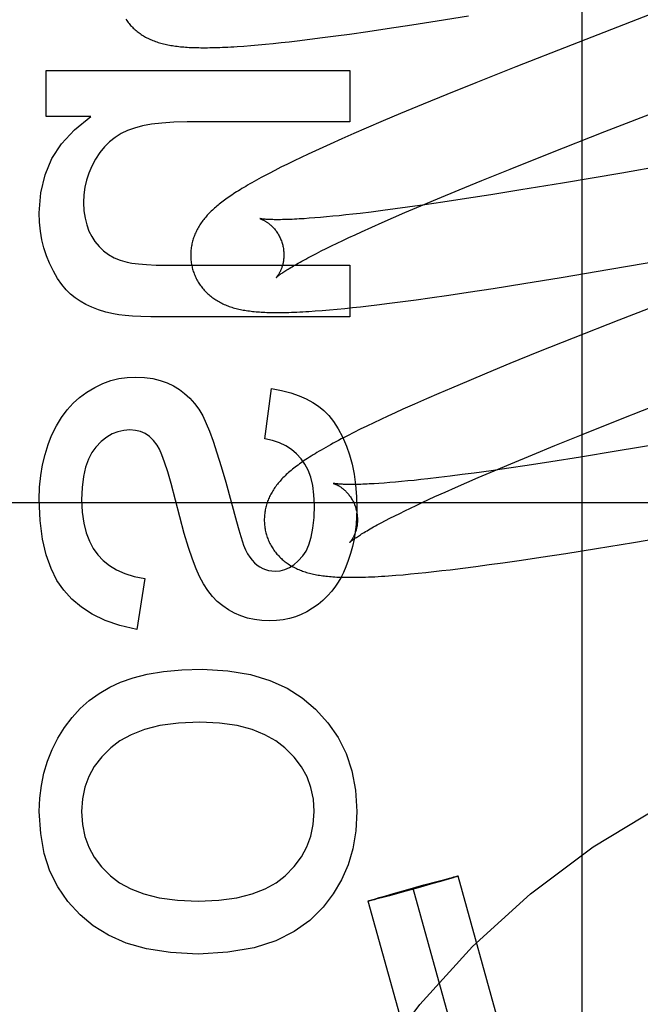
# Model space of a CAD drawing. Header units: inches. Extents: x 0 to 268, y 0 to 174.
# Tile 27 of 79: x 86.362 to 86.496, y 88.171 to 88.382. Entities that reach past the tile are written whole.
import ezdxf

# ---------------------------------------------------------------- set-up
doc = ezdxf.new("R2010")
doc.units = ezdxf.units.IN
doc.header["$LTSCALE"] = 14.749625
doc.header["$MEASUREMENT"] = 0
doc.linetypes.add('HIDDEN', pattern=[0.2, 0.1, -0.1])
doc.layers.add('DEFAULT_2', color=8, linetype='HIDDEN')

msp = doc.modelspace()

# ---------------------------------------------------------------- linework, layer by layer
at = {"layer": 'DEFAULT_2', "color": 8, "linetype": 'HIDDEN'}
for p, q in [((86.48306, 87.97405), (86.48306, 88.57886)), ((86.5186, 88.39132), (86.48093, 88.37673)), ((86.4465, 88.38099), (86.45194, 88.38185)), ((86.45194, 88.38185), (86.45864, 88.38293)), ((86.4302, 88.37862), (86.43311, 88.37902)), ((86.43311, 88.37902), (86.4371, 88.37959)), ((86.4371, 88.37959), (86.44121, 88.38019)), ((86.44121, 88.38019), (86.4465, 88.38099)), ((86.41514, 88.37685), (86.41678, 88.37701)), ((86.41678, 88.37701), (86.41845, 88.37718)), ((86.41845, 88.37718), (86.42017, 88.37737)), ((86.42017, 88.37737), (86.42191, 88.37757)), ((86.42191, 88.37757), (86.4246, 88.3779)), ((86.4246, 88.3779), (86.42736, 88.37825)), ((86.42736, 88.37825), (86.4302, 88.37862)), ((86.41044, 88.37644), (86.41195, 88.37656)), ((86.41195, 88.37656), (86.41353, 88.3767)), ((86.41353, 88.3767), (86.41514, 88.37685)), ((86.48093, 88.37673), (86.4688, 88.37196)), ((86.36804, 88.36133), (86.36804, 88.37121)), ((86.36804, 88.37121), (86.43324, 88.37121)), ((86.43324, 88.37121), (86.43324, 88.36016)), ((86.4688, 88.37196), (86.46023, 88.36855)), ((86.46023, 88.36855), (86.45401, 88.36604)), ((86.48795, 88.3581), (86.50916, 88.36633)), ((86.45401, 88.36604), (86.44898, 88.36398)), ((86.44898, 88.36398), (86.44411, 88.36196)), ((86.37762, 88.36133), (86.36804, 88.36133)), ((86.43324, 88.36016), (86.39831, 88.36016)), ((86.44035, 88.36037), (86.43671, 88.35882)), ((86.44411, 88.36196), (86.44035, 88.36037)), ((86.43671, 88.35882), (86.43406, 88.35767)), ((86.47598, 88.3534), (86.48795, 88.3581)), ((86.54147, 88.35789), (86.49158, 88.34921)), ((86.43149, 88.35654), (86.429, 88.35542)), ((86.43406, 88.35767), (86.43149, 88.35654)), ((86.42581, 88.35397), (86.42428, 88.35325)), ((86.42739, 88.35469), (86.42581, 88.35397)), ((86.429, 88.35542), (86.42739, 88.35469)), ((86.42129, 88.35183), (86.41984, 88.35112)), ((86.42277, 88.35254), (86.42129, 88.35183)), ((86.42428, 88.35325), (86.42277, 88.35254)), ((86.46759, 88.35006), (86.47598, 88.3534)), ((86.41712, 88.34976), (86.41588, 88.34912)), ((86.41844, 88.35043), (86.41712, 88.34976)), ((86.41984, 88.35112), (86.41844, 88.35043)), ((86.46153, 88.34761), (86.46759, 88.35006)), ((86.45668, 88.34562), (86.46153, 88.34761)), ((86.49158, 88.34921), (86.47887, 88.34705)), ((86.45202, 88.34369), (86.45668, 88.34562)), ((86.46992, 88.34557), (86.46344, 88.34453)), ((86.47887, 88.34705), (86.46992, 88.34557)), ((86.44844, 88.34218), (86.45202, 88.34369)), ((86.45823, 88.34372), (86.4532, 88.34296)), ((86.46344, 88.34453), (86.45823, 88.34372)), ((86.44031, 88.34116), (86.43781, 88.34084)), ((86.44291, 88.3415), (86.44031, 88.34116)), ((86.4456, 88.34186), (86.44291, 88.3415)), ((86.44502, 88.34072), (86.44844, 88.34218)), ((86.44933, 88.34239), (86.4456, 88.34186)), ((86.4532, 88.34296), (86.44933, 88.34239)), ((86.42451, 88.33949), (86.4234, 88.33941)), ((86.42568, 88.33957), (86.42451, 88.33949)), ((86.42691, 88.33968), (86.42568, 88.33957)), ((86.4282, 88.33979), (86.42691, 88.33968)), ((86.42954, 88.33992), (86.4282, 88.33979)), ((86.43093, 88.34006), (86.42954, 88.33992)), ((86.43237, 88.34021), (86.43093, 88.34006)), ((86.43386, 88.34038), (86.43237, 88.34021)), ((86.43541, 88.34055), (86.43386, 88.34038)), ((86.43781, 88.34084), (86.43541, 88.34055)), ((86.44018, 88.33861), (86.44255, 88.33965)), ((86.44255, 88.33965), (86.44502, 88.34072)), ((86.43573, 88.33662), (86.4379, 88.3376)), ((86.4379, 88.3376), (86.44018, 88.33861)), ((86.48901, 88.32858), (86.53936, 88.33734)), ((86.43047, 88.33416), (86.43171, 88.33475)), ((86.43171, 88.33475), (86.433, 88.33536)), ((86.433, 88.33536), (86.43434, 88.33598)), ((86.43434, 88.33598), (86.43573, 88.33662)), ((86.42707, 88.33249), (86.42815, 88.33303)), ((86.42815, 88.33303), (86.42928, 88.33359)), ((86.42928, 88.33359), (86.43047, 88.33416)), ((86.42417, 88.33099), (86.42508, 88.33147)), ((86.42508, 88.33147), (86.42604, 88.33197)), ((86.42604, 88.33197), (86.42707, 88.33249)), ((86.39708, 88.32941), (86.43324, 88.32941)), ((86.43324, 88.32941), (86.43324, 88.31836)), ((86.47853, 88.32681), (86.48901, 88.32858)), ((86.47058, 88.32551), (86.47853, 88.32681)), ((86.45861, 88.32364), (86.46396, 88.32446)), ((86.46396, 88.32446), (86.47058, 88.32551)), ((86.50999, 88.32509), (86.49096, 88.31768)), ((86.44455, 88.32164), (86.44743, 88.32202)), ((86.44743, 88.32202), (86.45039, 88.32244)), ((86.45039, 88.32244), (86.45444, 88.32302)), ((86.45444, 88.32302), (86.45861, 88.32364)), ((86.42884, 88.31986), (86.43046, 88.32001)), ((86.43046, 88.32001), (86.43211, 88.32017)), ((86.43211, 88.32017), (86.43378, 88.32034)), ((86.43378, 88.32034), (86.43549, 88.32053)), ((86.43549, 88.32053), (86.43722, 88.32073)), ((86.43722, 88.32073), (86.439, 88.32094)), ((86.439, 88.32094), (86.44174, 88.32127)), ((86.44174, 88.32127), (86.44455, 88.32164)), ((86.43324, 88.31836), (86.39284, 88.31836)), ((86.4258, 88.31962), (86.42728, 88.31973)), ((86.42728, 88.31973), (86.42884, 88.31986)), ((86.49096, 88.31768), (86.48113, 88.3138)), ((86.48113, 88.3138), (86.47371, 88.31083)), ((86.47371, 88.31083), (86.46755, 88.30833)), ((86.46755, 88.30833), (86.46258, 88.30628)), ((86.46258, 88.30628), (86.45873, 88.30467)), ((86.41494, 88.2922), (86.41642, 88.30301)), ((86.455, 88.30309), (86.45228, 88.30193)), ((86.45873, 88.30467), (86.455, 88.30309)), ((86.45228, 88.30193), (86.44963, 88.30078)), ((86.49162, 88.29655), (86.50357, 88.30124)), ((86.44707, 88.29965), (86.44458, 88.29854)), ((86.44963, 88.30078), (86.44707, 88.29965)), ((86.44139, 88.29708), (86.43985, 88.29636)), ((86.44297, 88.2978), (86.44139, 88.29708)), ((86.44458, 88.29854), (86.44297, 88.2978)), ((86.43689, 88.29495), (86.43546, 88.29425)), ((86.43836, 88.29565), (86.43689, 88.29495)), ((86.43985, 88.29636), (86.43836, 88.29565)), ((86.48325, 88.29321), (86.49162, 88.29655)), ((86.43404, 88.29355), (86.43268, 88.29285)), ((86.43546, 88.29425), (86.43404, 88.29355)), ((86.47722, 88.29077), (86.48325, 88.29321)), ((86.47237, 88.28879), (86.47722, 88.29077)), ((86.5017, 88.29145), (86.49036, 88.28954)), ((86.46772, 88.28686), (86.47237, 88.28879)), ((86.48269, 88.28829), (86.47635, 88.28729)), ((86.49036, 88.28954), (86.48269, 88.28829)), ((86.46415, 88.28536), (86.46772, 88.28686)), ((86.47127, 88.2865), (86.46734, 88.28592)), ((86.47635, 88.28729), (86.47127, 88.2865)), ((86.45474, 88.28419), (86.45231, 88.28389)), ((86.45728, 88.28452), (86.45474, 88.28419)), ((86.4599, 88.28487), (86.45728, 88.28452)), ((86.46355, 88.28537), (86.4599, 88.28487)), ((86.46074, 88.2839), (86.46415, 88.28536)), ((86.46734, 88.28592), (86.46355, 88.28537)), ((86.40657, 88.28292), (86.40888, 88.27449)), ((86.43946, 88.28264), (86.4384, 88.28257)), ((86.44059, 88.28272), (86.43946, 88.28264)), ((86.44177, 88.28281), (86.44059, 88.28272)), ((86.443, 88.28291), (86.44177, 88.28281)), ((86.44429, 88.28303), (86.443, 88.28291)), ((86.44564, 88.28316), (86.44429, 88.28303)), ((86.44703, 88.2833), (86.44564, 88.28316)), ((86.44848, 88.28345), (86.44703, 88.2833)), ((86.44997, 88.28362), (86.44848, 88.28345)), ((86.45231, 88.28389), (86.44997, 88.28362)), ((86.45591, 88.2818), (86.45828, 88.28283)), ((86.45828, 88.28283), (86.46074, 88.2839)), ((86.45009, 88.27917), (86.45147, 88.27981)), ((86.45147, 88.27981), (86.45364, 88.28079)), ((86.45364, 88.28079), (86.45591, 88.2818)), ((86.83326, 88.27846), (86.33326, 88.27846)), ((86.44623, 88.27735), (86.44746, 88.27794)), ((86.44746, 88.27794), (86.44875, 88.27855)), ((86.44875, 88.27855), (86.45009, 88.27917)), ((86.44181, 88.27517), (86.44284, 88.27569)), ((86.44284, 88.27569), (86.44391, 88.27622)), ((86.44391, 88.27622), (86.44504, 88.27678)), ((86.44504, 88.27678), (86.44623, 88.27735)), ((86.43994, 88.27419), (86.44085, 88.27467)), ((86.44085, 88.27467), (86.44181, 88.27517)), ((86.49404, 88.26998), (86.50447, 88.27173)), ((86.48613, 88.26868), (86.49404, 88.26998)), ((86.47422, 88.26682), (86.47954, 88.26764)), ((86.47954, 88.26764), (86.48613, 88.26868)), ((86.46023, 88.26483), (86.4631, 88.26522)), ((86.4631, 88.26522), (86.46604, 88.26563)), ((86.46604, 88.26563), (86.47007, 88.2662)), ((86.47007, 88.2662), (86.47422, 88.26682)), ((86.44305, 88.26294), (86.44464, 88.26307)), ((86.44464, 88.26307), (86.44624, 88.26322)), ((86.44624, 88.26322), (86.44786, 88.26337)), ((86.44786, 88.26337), (86.44951, 88.26355)), ((86.44951, 88.26355), (86.45121, 88.26373)), ((86.45121, 88.26373), (86.45294, 88.26393)), ((86.45294, 88.26393), (86.45472, 88.26413)), ((86.45472, 88.26413), (86.45744, 88.26447)), ((86.45744, 88.26447), (86.46023, 88.26483)), ((86.38922, 88.26224), (86.3875, 88.25132)), ((86.45189, 88.19728), (86.45358, 88.19773)), ((86.45407, 88.19769), (86.45266, 88.19728)), ((86.45358, 88.19773), (86.45457, 88.19799)), ((86.45485, 88.19792), (86.45407, 88.19769)), ((86.45457, 88.19799), (86.45516, 88.19814)), ((86.45539, 88.19809), (86.45485, 88.19792)), ((86.45516, 88.19814), (86.45555, 88.19824)), ((86.45566, 88.19817), (86.45539, 88.19809)), ((86.45555, 88.19824), (86.4558, 88.1983)), ((86.4559, 88.19824), (86.45566, 88.19817)), ((86.4558, 88.1983), (86.45595, 88.19834)), ((86.45603, 88.19828), (86.4559, 88.19824)), ((86.45614, 88.19832), (86.45603, 88.19828)), ((86.49527, 88.05874), (86.45643, 88.19843)), ((86.44258, 88.1947), (86.44568, 88.19557)), ((86.4479, 88.19594), (86.44447, 88.19498)), ((86.44568, 88.19557), (86.44911, 88.19652)), ((86.48563, 88.05606), (86.44679, 88.19575)), ((86.451, 88.19681), (86.4479, 88.19594)), ((86.44911, 88.19652), (86.45189, 88.19728)), ((86.45266, 88.19728), (86.451, 88.19681)), ((86.43744, 88.19318), (86.43756, 88.19322)), ((86.43756, 88.19322), (86.43769, 88.19326)), ((86.43778, 88.1932), (86.43764, 88.19317)), ((86.43769, 88.19326), (86.43792, 88.19334)), ((86.43803, 88.19326), (86.43778, 88.1932)), ((86.43792, 88.19334), (86.43819, 88.19342)), ((86.43843, 88.19336), (86.43803, 88.19326)), ((86.43819, 88.19342), (86.43873, 88.19358)), ((86.43902, 88.19352), (86.43843, 88.19336)), ((86.43873, 88.19358), (86.43952, 88.19381)), ((86.44, 88.19378), (86.43902, 88.19352)), ((86.43952, 88.19381), (86.44093, 88.19422)), ((86.44169, 88.19423), (86.44, 88.19378)), ((86.44093, 88.19422), (86.44258, 88.1947)), ((86.44447, 88.19498), (86.44169, 88.19423)), ((86.476, 88.05338), (86.43716, 88.19307))]:
    msp.add_line(p, q, dxfattribs=at)
for points in [[(86.38517, 88.38217), (86.38533, 88.38194), (86.38549, 88.38172), (86.38566, 88.3815), (86.38583, 88.38129), (86.386, 88.38108), (86.38618, 88.38087), (86.38637, 88.38068), (86.38656, 88.38048), (86.38675, 88.38029), (86.38695, 88.38011), (86.38715, 88.37993), (86.38735, 88.37975), (86.38756, 88.37958), (86.38777, 88.37942), (86.38799, 88.37925), (86.38821, 88.3791), (86.38844, 88.37894), (86.38867, 88.37879), (86.38891, 88.37864), (86.38915, 88.3785), (86.3894, 88.37836), (86.38965, 88.37823), (86.3899, 88.3781), (86.39016, 88.37797), (86.39042, 88.37785), (86.39069, 88.37774), (86.39096, 88.37763), (86.39123, 88.37752), (86.39151, 88.37742), (86.39179, 88.37732), (86.39208, 88.37723), (86.39237, 88.37714), (86.39266, 88.37705), (86.39296, 88.37697), (86.39326, 88.3769), (86.39357, 88.37682), (86.39387, 88.37676), (86.39419, 88.37669), (86.3945, 88.37663), (86.39483, 88.37657), (86.39515, 88.37652), (86.39548, 88.37647), (86.39582, 88.37642), (86.39616, 88.37638), (86.3965, 88.37634), (86.39685, 88.3763), (86.39721, 88.37627), (86.39758, 88.37624), (86.39795, 88.37621), (86.39833, 88.37618), (86.39871, 88.37616), (86.39911, 88.37614), (86.39952, 88.37612), (86.39993, 88.37611), (86.40035, 88.3761), (86.40079, 88.37609), (86.40124, 88.37608), (86.40169, 88.37608), (86.40216, 88.37608), (86.40265, 88.37608), (86.40315, 88.37609), (86.40366, 88.3761), (86.40418, 88.37611), (86.40473, 88.37613), (86.40529, 88.37615), (86.40586, 88.37617), (86.40646, 88.3762), (86.40707, 88.37623), (86.4077, 88.37626), (86.40835, 88.3763), (86.40903, 88.37635), (86.41044, 88.37644)], [(86.36657, 88.34064), (86.36691, 88.34493), (86.36783, 88.34884), (86.36928, 88.3523), (86.37135, 88.35547), (86.37414, 88.3585), (86.37762, 88.36133)], [(86.39831, 88.36016), (86.39545, 88.3601), (86.39289, 88.35993), (86.39065, 88.35966), (86.38869, 88.3593), (86.38698, 88.35885), (86.38554, 88.35832)], [(86.38554, 88.35832), (86.38413, 88.35765), (86.38283, 88.35684), (86.38166, 88.35592), (86.38057, 88.35485), (86.37956, 88.3536), (86.37861, 88.35218)], [(86.37861, 88.35218), (86.37783, 88.3507), (86.37719, 88.3492), (86.37671, 88.3477), (86.37637, 88.34616), (86.37616, 88.34454), (86.37608, 88.34285)], [(86.41588, 88.34912), (86.4153, 88.34882), (86.41473, 88.34852), (86.41419, 88.34822), (86.41366, 88.34794), (86.41315, 88.34766), (86.41266, 88.34739), (86.41219, 88.34712), (86.41174, 88.34686), (86.41129, 88.3466), (86.41087, 88.34635), (86.41045, 88.34611), (86.41005, 88.34587), (86.40966, 88.34563), (86.40929, 88.34539), (86.40892, 88.34516), (86.40856, 88.34493), (86.40822, 88.34471), (86.40788, 88.34449), (86.40755, 88.34426), (86.40723, 88.34404), (86.40692, 88.34383), (86.40662, 88.34361), (86.40632, 88.3434), (86.40603, 88.34318), (86.40575, 88.34297), (86.40548, 88.34276), (86.40521, 88.34254), (86.40495, 88.34233), (86.40469, 88.34212), (86.40444, 88.3419)], [(86.37608, 88.34285), (86.37617, 88.3411), (86.37639, 88.3395), (86.37675, 88.33806), (86.37723, 88.33675), (86.37782, 88.33556), (86.37853, 88.33449)], [(86.40444, 88.3419), (86.40419, 88.34169), (86.40395, 88.34147), (86.40372, 88.34126), (86.40349, 88.34104), (86.40327, 88.34082), (86.40305, 88.3406), (86.40284, 88.34038), (86.40263, 88.34015), (86.40243, 88.33993), (86.40223, 88.3397), (86.40204, 88.33947), (86.40186, 88.33924), (86.40168, 88.33901), (86.40151, 88.33878), (86.40134, 88.33854), (86.40118, 88.3383), (86.40102, 88.33806), (86.40087, 88.33782), (86.40073, 88.33758), (86.40059, 88.33733), (86.40045, 88.33708), (86.40033, 88.33683), (86.40021, 88.33658), (86.40009, 88.33634), (86.39998, 88.33609), (86.39988, 88.33584), (86.39979, 88.33558), (86.3997, 88.33533), (86.39961, 88.33508), (86.39953, 88.33482), (86.39946, 88.33456), (86.39939, 88.3343), (86.39933, 88.33404), (86.39928, 88.33377), (86.39923, 88.3335), (86.39919, 88.33323), (86.39915, 88.33296), (86.39912, 88.33269), (86.3991, 88.33242), (86.39908, 88.33214), (86.39907, 88.33187), (86.39907, 88.33159), (86.39907, 88.33132), (86.39908, 88.33104), (86.3991, 88.33076), (86.39912, 88.33049), (86.39915, 88.33021), (86.39919, 88.32993), (86.39923, 88.32966), (86.39929, 88.32938), (86.39935, 88.32911), (86.39941, 88.32884), (86.39947, 88.32861)], [(86.36878, 88.32984), (86.36812, 88.33146), (86.36758, 88.33316), (86.36715, 88.33491), (86.36683, 88.33673), (86.36664, 88.33865), (86.36657, 88.34064)], [(86.4139, 88.33943), (86.41389, 88.33943), (86.41388, 88.33944), (86.41388, 88.33944), (86.4139, 88.33943), (86.41392, 88.33943), (86.41395, 88.33942), (86.41399, 88.3394), (86.41403, 88.33939), (86.41408, 88.33937), (86.41414, 88.33935), (86.4142, 88.33933), (86.41426, 88.3393), (86.41434, 88.33927), (86.41441, 88.33924), (86.4145, 88.3392), (86.41458, 88.33916), (86.41467, 88.33912), (86.41476, 88.33907), (86.41486, 88.33902), (86.41496, 88.33896), (86.41507, 88.3389), (86.41517, 88.33883), (86.41528, 88.33876), (86.4154, 88.33869), (86.41551, 88.33861), (86.41563, 88.33853), (86.41575, 88.33844), (86.41587, 88.33834), (86.416, 88.33824), (86.41612, 88.33813), (86.41625, 88.33802), (86.41638, 88.3379), (86.41651, 88.33778), (86.41664, 88.33765), (86.41677, 88.33751), (86.4169, 88.33736), (86.41704, 88.33721), (86.41717, 88.33705), (86.4173, 88.33688), (86.41743, 88.33671), (86.41755, 88.33653), (86.41768, 88.33634), (86.4178, 88.33615), (86.41791, 88.33595), (86.41803, 88.33575), (86.41814, 88.33554), (86.41824, 88.33532), (86.41834, 88.3351), (86.41844, 88.33487), (86.41852, 88.33464), (86.41861, 88.33441), (86.41868, 88.33417), (86.41874, 88.33397)], [(86.4234, 88.33941), (86.42234, 88.33935), (86.42184, 88.33932), (86.42135, 88.33929), (86.42087, 88.33927), (86.42041, 88.33925), (86.41997, 88.33924), (86.41954, 88.33923), (86.41913, 88.33922), (86.41874, 88.33921), (86.41836, 88.3392), (86.418, 88.3392), (86.41765, 88.3392), (86.41732, 88.3392), (86.417, 88.3392), (86.41671, 88.33921), (86.41642, 88.33922), (86.41616, 88.33923), (86.41591, 88.33924), (86.41568, 88.33925), (86.41546, 88.33926), (86.41526, 88.33927), (86.41507, 88.33929), (86.4149, 88.3393), (86.41474, 88.33932), (86.4146, 88.33933), (86.41447, 88.33934), (86.41436, 88.33936), (86.41426, 88.33937), (86.41417, 88.33938), (86.41409, 88.3394), (86.41403, 88.33941), (86.41398, 88.33942), (86.41394, 88.33942), (86.41391, 88.33943), (86.4139, 88.33943)], [(86.37853, 88.33449), (86.37941, 88.33343), (86.38039, 88.3325), (86.38145, 88.33171), (86.38262, 88.33105), (86.38395, 88.3305), (86.38541, 88.33006)], [(86.41874, 88.33397), (86.4188, 88.33376), (86.41885, 88.33351), (86.4189, 88.33327), (86.41895, 88.33303), (86.41898, 88.33279), (86.41901, 88.33255), (86.41903, 88.33231), (86.41905, 88.33207), (86.41906, 88.33184), (86.41906, 88.33161), (86.41906, 88.33138), (86.41905, 88.33115), (86.41903, 88.33093), (86.41901, 88.33072), (86.41898, 88.33051), (86.41895, 88.33031), (86.41892, 88.33011), (86.41888, 88.32992), (86.41884, 88.32973), (86.4188, 88.32955), (86.41875, 88.32937), (86.4187, 88.32921), (86.41865, 88.32904), (86.4186, 88.32889), (86.41854, 88.32874), (86.41849, 88.32859), (86.41843, 88.32845), (86.41837, 88.32832), (86.41831, 88.32819), (86.41826, 88.32807), (86.4182, 88.32796), (86.41814, 88.32784), (86.41808, 88.32774), (86.41802, 88.32764), (86.41797, 88.32754), (86.41791, 88.32745), (86.41786, 88.32737), (86.41781, 88.32729), (86.41776, 88.32722), (86.41771, 88.32715), (86.41766, 88.32709), (86.41762, 88.32703), (86.41758, 88.32698), (86.41754, 88.32693), (86.41751, 88.32689), (86.41748, 88.32685), (86.41745, 88.32683), (86.41743, 88.3268), (86.41741, 88.32679), (86.4174, 88.32677), (86.4174, 88.32677)], [(86.4174, 88.32677), (86.41741, 88.32678), (86.41742, 88.32679), (86.41745, 88.32681), (86.41748, 88.32684), (86.41752, 88.32688), (86.41757, 88.32692), (86.41762, 88.32697), (86.41769, 88.32702), (86.41777, 88.32709), (86.41786, 88.32716), (86.41797, 88.32724), (86.41808, 88.32732), (86.41821, 88.32742), (86.41835, 88.32752), (86.4185, 88.32763), (86.41867, 88.32774), (86.41885, 88.32787), (86.41904, 88.328), (86.41925, 88.32813), (86.41947, 88.32828), (86.41971, 88.32843), (86.41997, 88.32859), (86.42023, 88.32876), (86.42052, 88.32893), (86.42081, 88.32911), (86.42113, 88.32929), (86.42145, 88.32948), (86.4218, 88.32968), (86.42216, 88.32988), (86.42253, 88.33009), (86.42292, 88.33031), (86.42332, 88.33053), (86.42374, 88.33076), (86.42417, 88.33099)], [(86.3743, 88.32241), (86.37331, 88.3232), (86.37234, 88.32417), (86.3714, 88.3253), (86.37049, 88.32661), (86.36962, 88.32813), (86.36878, 88.32984)], [(86.38541, 88.33006), (86.38646, 88.32986), (86.38785, 88.3297), (86.38958, 88.32957), (86.39167, 88.32948), (86.39418, 88.32943), (86.39708, 88.32941)], [(86.39947, 88.32861), (86.39954, 88.32838), (86.39962, 88.32811), (86.39971, 88.32785), (86.39981, 88.32759), (86.39992, 88.32733), (86.40003, 88.32707), (86.40014, 88.32681), (86.40027, 88.32656), (86.4004, 88.32632), (86.40053, 88.32607), (86.40067, 88.32583), (86.40082, 88.3256), (86.40097, 88.32537), (86.40113, 88.32514), (86.40129, 88.32492), (86.40146, 88.3247), (86.40163, 88.32448), (86.40181, 88.32427), (86.40199, 88.32407), (86.40217, 88.32387), (86.40236, 88.32368), (86.40256, 88.32349), (86.40275, 88.3233), (86.40295, 88.32312), (86.40316, 88.32295), (86.40337, 88.32278), (86.40358, 88.32261), (86.4038, 88.32245), (86.40402, 88.32229), (86.40425, 88.32213), (86.40448, 88.32198), (86.40472, 88.32184), (86.40497, 88.32169), (86.40522, 88.32155), (86.40547, 88.32142), (86.40573, 88.32129), (86.40599, 88.32116), (86.40625, 88.32104), (86.40652, 88.32093), (86.40679, 88.32082), (86.40706, 88.32071), (86.40734, 88.32061), (86.40763, 88.32051), (86.40791, 88.32042), (86.4082, 88.32033), (86.4085, 88.32025), (86.4088, 88.32017), (86.4091, 88.32009), (86.40941, 88.32002), (86.40972, 88.31995), (86.41003, 88.31989), (86.41035, 88.31983), (86.41067, 88.31977), (86.411, 88.31972), (86.41134, 88.31967), (86.41167, 88.31962), (86.41202, 88.31958), (86.41236, 88.31954), (86.41272, 88.3195), (86.41308, 88.31947), (86.41345, 88.31944), (86.41382, 88.31941), (86.41421, 88.31939), (86.4146, 88.31936), (86.415, 88.31935), (86.41541, 88.31933), (86.41583, 88.31932), (86.41626, 88.3193), (86.4167, 88.3193), (86.41715, 88.31929), (86.41762, 88.31929), (86.4181, 88.31929), (86.41859, 88.3193), (86.41909, 88.3193), (86.41961, 88.31931), (86.42015, 88.31933), (86.4207, 88.31934), (86.42127, 88.31937), (86.42186, 88.31939), (86.42247, 88.31942), (86.4231, 88.31945), (86.42374, 88.31949), (86.42441, 88.31953), (86.4258, 88.31962)], [(86.38252, 88.31898), (86.38084, 88.31939), (86.37928, 88.31986), (86.37786, 88.32042), (86.37656, 88.32103), (86.37537, 88.32169), (86.3743, 88.32241)], [(86.39284, 88.31836), (86.39048, 88.31837), (86.38838, 88.31843), (86.38655, 88.31851), (86.38498, 88.31864), (86.38363, 88.31879), (86.38252, 88.31898)], [(86.37676, 88.30221), (86.3785, 88.30324), (86.38023, 88.30406), (86.38194, 88.30469), (86.38367, 88.30512), (86.38542, 88.30538), (86.3872, 88.30546)], [(86.3872, 88.30546), (86.38914, 88.30537), (86.39092, 88.30513), (86.39253, 88.30474), (86.394, 88.30421), (86.39537, 88.30356), (86.39663, 88.30279)], [(86.41642, 88.30301), (86.41858, 88.30256), (86.42055, 88.30204), (86.42231, 88.30143), (86.42387, 88.30075), (86.42527, 88.30001), (86.42649, 88.2992)], [(86.36923, 88.29293), (86.37024, 88.29497), (86.37134, 88.29681), (86.37253, 88.29841), (86.37383, 88.29983), (86.37524, 88.3011), (86.37676, 88.30221)], [(86.39663, 88.30279), (86.39777, 88.30192), (86.39885, 88.30092), (86.39985, 88.2998), (86.40078, 88.29854), (86.40164, 88.29711), (86.40242, 88.29552)], [(86.42649, 88.2992), (86.42761, 88.2983), (86.42868, 88.29719), (86.42973, 88.29589), (86.43072, 88.29437), (86.43164, 88.29261), (86.4325, 88.29061)], [(86.40242, 88.29552), (86.40311, 88.29382), (86.40387, 88.29171), (86.40471, 88.28919), (86.4056, 88.28625), (86.40657, 88.28292)], [(86.36657, 88.27919), (86.36666, 88.28183), (86.3669, 88.28432), (86.36729, 88.28666), (86.36781, 88.28887), (86.36846, 88.29096), (86.36923, 88.29293)], [(86.38603, 88.29411), (86.3847, 88.29401), (86.38342, 88.29372), (86.38222, 88.29325), (86.38105, 88.29256), (86.37988, 88.29161), (86.37872, 88.29042)], [(86.39189, 88.29083), (86.39109, 88.29186), (86.39022, 88.29269), (86.38931, 88.29331), (86.38832, 88.29374), (86.38722, 88.29401), (86.38603, 88.29411)], [(86.43268, 88.29285), (86.43202, 88.29251), (86.43138, 88.29218), (86.43077, 88.29186), (86.43018, 88.29154), (86.42961, 88.29124), (86.42907, 88.29094), (86.42854, 88.29064), (86.42803, 88.29036), (86.42754, 88.29008), (86.42707, 88.2898), (86.42661, 88.28953), (86.42616, 88.28927), (86.42574, 88.28901), (86.42532, 88.28875), (86.42492, 88.2885), (86.42453, 88.28826), (86.42415, 88.28801), (86.42378, 88.28777), (86.42343, 88.28753), (86.42308, 88.28729), (86.42274, 88.28706), (86.42241, 88.28682), (86.42209, 88.28659), (86.42178, 88.28636), (86.42148, 88.28613), (86.42118, 88.2859), (86.4209, 88.28567), (86.42062, 88.28544), (86.42034, 88.28521)], [(86.37872, 88.29042), (86.37786, 88.28925), (86.37712, 88.28781), (86.37651, 88.2861), (86.37605, 88.28411), (86.37577, 88.28178), (86.37565, 88.27913)], [(86.39486, 88.28259), (86.39413, 88.28514), (86.39348, 88.28718), (86.3929, 88.28878), (86.39237, 88.29), (86.39189, 88.29083)], [(86.42278, 88.28789), (86.4218, 88.28897), (86.4207, 88.28991), (86.41949, 88.2907), (86.41814, 88.29134), (86.41662, 88.29185), (86.41494, 88.2922)], [(86.4325, 88.29061), (86.43314, 88.28876), (86.43368, 88.28676), (86.43412, 88.28462), (86.43444, 88.28231), (86.43464, 88.27982), (86.43471, 88.27716)], [(86.42563, 88.27796), (86.42552, 88.28021), (86.42525, 88.28222), (86.42482, 88.28396), (86.42425, 88.28547), (86.42357, 88.28679), (86.42278, 88.28789)], [(86.42034, 88.28521), (86.42008, 88.28498), (86.41982, 88.28475), (86.41957, 88.28452), (86.41932, 88.28429), (86.41909, 88.28406), (86.41886, 88.28383), (86.41864, 88.2836), (86.41843, 88.28337), (86.41823, 88.28315), (86.41804, 88.28292), (86.41785, 88.2827), (86.41766, 88.28247), (86.41749, 88.28224), (86.41731, 88.282), (86.41714, 88.28177), (86.41698, 88.28153), (86.41682, 88.28129), (86.41667, 88.28104), (86.41652, 88.2808), (86.41638, 88.28055), (86.41625, 88.2803), (86.41612, 88.28005), (86.416, 88.27981), (86.41589, 88.27956), (86.41578, 88.27931), (86.41568, 88.27906), (86.41558, 88.2788), (86.41549, 88.27855), (86.41541, 88.2783), (86.41533, 88.27804), (86.41525, 88.27778), (86.41519, 88.27752), (86.41513, 88.27725), (86.41507, 88.27699), (86.41502, 88.27672), (86.41498, 88.27645), (86.41494, 88.27618), (86.41491, 88.27591), (86.41489, 88.27563), (86.41487, 88.27536), (86.41486, 88.27508), (86.41486, 88.27481), (86.41486, 88.27453), (86.41487, 88.27425), (86.41489, 88.27398), (86.41491, 88.2737), (86.41494, 88.27342), (86.41498, 88.27314), (86.41503, 88.27287), (86.41508, 88.27259), (86.41514, 88.27232), (86.4152, 88.27205), (86.41526, 88.27182)], [(86.40095, 88.26267), (86.40024, 88.26431), (86.39946, 88.26639), (86.39862, 88.26892), (86.3977, 88.27193), (86.39672, 88.27548), (86.39486, 88.28259)], [(86.42968, 88.28264), (86.42967, 88.28264), (86.42967, 88.28265), (86.42968, 88.28264), (86.42969, 88.28264), (86.42972, 88.28263), (86.42975, 88.28262), (86.42979, 88.28261), (86.42983, 88.2826), (86.42988, 88.28258), (86.42994, 88.28256), (86.43, 88.28253), (86.43007, 88.2825), (86.43014, 88.28247), (86.43022, 88.28244), (86.4303, 88.2824), (86.43039, 88.28236), (86.43048, 88.28232), (86.43057, 88.28227), (86.43067, 88.28221), (86.43077, 88.28216), (86.43088, 88.2821), (86.43098, 88.28203), (86.43109, 88.28196), (86.43121, 88.28189), (86.43132, 88.28181), (86.43144, 88.28172), (86.43156, 88.28163), (86.43168, 88.28154), (86.43181, 88.28144), (86.43193, 88.28133), (86.43206, 88.28122), (86.43219, 88.2811), (86.43232, 88.28097), (86.43245, 88.28084), (86.43258, 88.2807), (86.43271, 88.28056), (86.43284, 88.2804), (86.43297, 88.28025), (86.4331, 88.28008), (86.43322, 88.27991), (86.43335, 88.27973), (86.43347, 88.27954), (86.43359, 88.27935), (86.43371, 88.27915), (86.43382, 88.27895), (86.43393, 88.27874), (86.43404, 88.27852), (86.43413, 88.2783), (86.43423, 88.27808), (86.43432, 88.27785), (86.4344, 88.27762), (86.43447, 88.27738), (86.43453, 88.27718)], [(86.4384, 88.28257), (86.43739, 88.28252), (86.43691, 88.28249), (86.43645, 88.28247), (86.436, 88.28246), (86.43557, 88.28244), (86.43515, 88.28243), (86.43475, 88.28242), (86.43436, 88.28241), (86.43399, 88.28241), (86.43364, 88.28241), (86.4333, 88.28241), (86.43298, 88.28241), (86.43267, 88.28242), (86.43238, 88.28242), (86.43211, 88.28243), (86.43185, 88.28244), (86.43161, 88.28245), (86.43138, 88.28246), (86.43117, 88.28247), (86.43098, 88.28249), (86.4308, 88.2825), (86.43063, 88.28252), (86.43048, 88.28253), (86.43035, 88.28254), (86.43022, 88.28256), (86.43011, 88.28257), (86.43002, 88.28259), (86.42993, 88.2826), (86.42986, 88.28261), (86.4298, 88.28262), (86.42976, 88.28263), (86.42972, 88.28264), (86.42969, 88.28264), (86.42968, 88.28264)], [(86.37183, 88.25977), (86.37036, 88.26185), (86.36911, 88.26436), (86.36806, 88.26729), (86.36726, 88.27071), (86.36677, 88.27468), (86.36657, 88.27919)], [(86.37565, 88.27913), (86.37579, 88.27648), (86.37611, 88.27412), (86.37663, 88.27206), (86.37733, 88.27026), (86.37817, 88.26868), (86.37915, 88.26734)], [(86.42311, 88.2671), (86.42381, 88.26814), (86.4244, 88.26948), (86.42491, 88.27109), (86.42529, 88.27302), (86.42553, 88.27531), (86.42563, 88.27796)], [(86.43453, 88.27718), (86.43459, 88.27697), (86.43464, 88.27673), (86.43469, 88.27648), (86.43474, 88.27624), (86.43477, 88.276), (86.4348, 88.27576), (86.43482, 88.27552), (86.43484, 88.27528), (86.43485, 88.27505), (86.43485, 88.27482), (86.43485, 88.27459), (86.43484, 88.27436), (86.43482, 88.27414), (86.4348, 88.27393), (86.43478, 88.27372), (86.43475, 88.27352), (86.43471, 88.27332), (86.43467, 88.27313), (86.43463, 88.27294), (86.43459, 88.27276), (86.43454, 88.27259), (86.43449, 88.27242), (86.43444, 88.27226), (86.43439, 88.2721), (86.43433, 88.27195), (86.43428, 88.27181), (86.43422, 88.27167), (86.43416, 88.27153), (86.4341, 88.2714), (86.43405, 88.27128), (86.43399, 88.27116), (86.43393, 88.27105), (86.43387, 88.27095), (86.43381, 88.27085), (86.43376, 88.27075), (86.4337, 88.27066), (86.43365, 88.27058), (86.4336, 88.2705), (86.43355, 88.27043), (86.4335, 88.27036), (86.43345, 88.2703), (86.43341, 88.27024), (86.43337, 88.27019), (86.43333, 88.27014), (86.4333, 88.2701), (86.43327, 88.27006), (86.43324, 88.27003), (86.43322, 88.27001), (86.4332, 88.26999), (86.43319, 88.26998), (86.43319, 88.26998)], [(86.43471, 88.27716), (86.43467, 88.2755), (86.43456, 88.27386), (86.43437, 88.27226), (86.43411, 88.27068), (86.43377, 88.26912), (86.43336, 88.26759)], [(86.40888, 88.27449), (86.40939, 88.27268), (86.40981, 88.27123), (86.41015, 88.27014), (86.41039, 88.26942)], [(86.43319, 88.26998), (86.4332, 88.26999), (86.43321, 88.27), (86.43324, 88.27002), (86.43327, 88.27005), (86.43331, 88.27009), (86.43336, 88.27013), (86.43342, 88.27018), (86.43348, 88.27023), (86.43356, 88.2703), (86.43365, 88.27037), (86.43376, 88.27045), (86.43387, 88.27053), (86.434, 88.27063), (86.43414, 88.27073), (86.43429, 88.27083), (86.43446, 88.27095), (86.43464, 88.27107), (86.43483, 88.2712), (86.43504, 88.27134), (86.43526, 88.27149), (86.4355, 88.27164), (86.43575, 88.2718), (86.43602, 88.27196), (86.4363, 88.27213), (86.4366, 88.27231), (86.43691, 88.2725), (86.43724, 88.27269), (86.43758, 88.27288), (86.43794, 88.27309), (86.43831, 88.2733), (86.43869, 88.27351), (86.4391, 88.27373), (86.43951, 88.27396), (86.43994, 88.27419)], [(86.41526, 88.27182), (86.41533, 88.27159), (86.41541, 88.27132), (86.4155, 88.27106), (86.4156, 88.2708), (86.4157, 88.27054), (86.41581, 88.27028), (86.41593, 88.27003), (86.41605, 88.26978), (86.41618, 88.26953), (86.41632, 88.26929), (86.41646, 88.26905), (86.4166, 88.26882), (86.41675, 88.26859), (86.41691, 88.26836), (86.41707, 88.26814), (86.41724, 88.26792), (86.41741, 88.26771), (86.41758, 88.2675), (86.41776, 88.2673), (86.41795, 88.2671), (86.41814, 88.2669), (86.41833, 88.26671), (86.41852, 88.26653), (86.41872, 88.26635), (86.41893, 88.26617), (86.41914, 88.266), (86.41935, 88.26584), (86.41956, 88.26568), (86.41979, 88.26552), (86.42001, 88.26536), (86.42024, 88.26521), (86.42048, 88.26506), (86.42073, 88.26492), (86.42097, 88.26478), (86.42122, 88.26465), (86.42148, 88.26452), (86.42174, 88.26439), (86.422, 88.26427), (86.42226, 88.26416), (86.42253, 88.26405), (86.42281, 88.26394), (86.42308, 88.26384), (86.42337, 88.26374), (86.42365, 88.26365), (86.42394, 88.26356), (86.42423, 88.26347), (86.42453, 88.26339), (86.42483, 88.26332), (86.42514, 88.26324), (86.42544, 88.26318), (86.42576, 88.26311), (86.42607, 88.26305), (86.4264, 88.26299), (86.42672, 88.26294), (86.42706, 88.26289), (86.4274, 88.26284), (86.42774, 88.2628), (86.42809, 88.26276), (86.42845, 88.26272), (86.42882, 88.26268), (86.4292, 88.26265), (86.42959, 88.26262), (86.42999, 88.2626), (86.43041, 88.26257), (86.43084, 88.26255), (86.43128, 88.26253), (86.43173, 88.26252), (86.4322, 88.26251), (86.43269, 88.2625), (86.43319, 88.2625), (86.43371, 88.2625), (86.43424, 88.2625), (86.4348, 88.26251), (86.43537, 88.26252), (86.43596, 88.26254), (86.43657, 88.26256), (86.43721, 88.26258), (86.43787, 88.26261), (86.43855, 88.26264), (86.43926, 88.26268), (86.43999, 88.26272), (86.44073, 88.26277), (86.44149, 88.26282), (86.44305, 88.26294)], [(86.41039, 88.26942), (86.41082, 88.26843), (86.41127, 88.26755), (86.41175, 88.2668), (86.41225, 88.26615), (86.41277, 88.2656), (86.41331, 88.26514)], [(86.37915, 88.26734), (86.38032, 88.2661), (86.38166, 88.26501), (86.38318, 88.26408), (86.38491, 88.2633), (86.38694, 88.26269), (86.38922, 88.26224)], [(86.41722, 88.26384), (86.41826, 88.26392), (86.41927, 88.26417), (86.42024, 88.26458), (86.42119, 88.26518), (86.42215, 88.26603), (86.42311, 88.2671)], [(86.43336, 88.26759), (86.43288, 88.26609), (86.43238, 88.26473), (86.43185, 88.26351), (86.4313, 88.26242), (86.43074, 88.26144), (86.43017, 88.26059)], [(86.41331, 88.26514), (86.4139, 88.26474), (86.41451, 88.26441), (86.41513, 88.26417), (86.41578, 88.26399), (86.41648, 88.26388), (86.41722, 88.26384)], [(86.40715, 88.25555), (86.40593, 88.25637), (86.40478, 88.25733), (86.40371, 88.25842), (86.40271, 88.25966), (86.40179, 88.26108), (86.40095, 88.26267)], [(86.3875, 88.25132), (86.38387, 88.25218), (86.38068, 88.25326), (86.37796, 88.25458), (86.37562, 88.25611), (86.37356, 88.25784), (86.37183, 88.25977)], [(86.43017, 88.26059), (86.42934, 88.25951), (86.42843, 88.2585), (86.42745, 88.25756), (86.42639, 88.25669), (86.42523, 88.25588), (86.42397, 88.25512)], [(86.41593, 88.25316), (86.4143, 88.25323), (86.41275, 88.25344), (86.41127, 88.25377), (86.40985, 88.25424), (86.40847, 88.25483), (86.40715, 88.25555)], [(86.42397, 88.25512), (86.42279, 88.25454), (86.42155, 88.25405), (86.42026, 88.25367), (86.4189, 88.25339), (86.41745, 88.25322), (86.41593, 88.25316)], [(86.38173, 88.23898), (86.38401, 88.24005), (86.38669, 88.24095), (86.38973, 88.24171), (86.3932, 88.24229), (86.39715, 88.24264), (86.40156, 88.24278)], [(86.40156, 88.24278), (86.40704, 88.24245), (86.41189, 88.24165), (86.41608, 88.24039), (86.41973, 88.23871), (86.42301, 88.23666), (86.42586, 88.23423)], [(86.37056, 88.22799), (86.372, 88.23033), (86.3736, 88.23245), (86.37536, 88.23436), (86.37729, 88.23607), (86.37941, 88.23761), (86.38173, 88.23898)], [(86.42586, 88.23423), (86.42852, 88.2313), (86.43071, 88.22812), (86.43241, 88.22474), (86.43364, 88.22103), (86.43441, 88.21686), (86.43471, 88.21227)], [(86.40101, 88.23143), (86.39645, 88.23121), (86.39248, 88.23069), (86.38912, 88.22985), (86.38628, 88.22874), (86.38388, 88.22745), (86.38193, 88.22594)], [(86.4193, 88.2259), (86.41733, 88.22744), (86.41496, 88.22875), (86.41222, 88.22985), (86.40902, 88.23069), (86.40527, 88.23121), (86.40101, 88.23143)], [(86.36657, 88.21227), (86.36669, 88.21511), (86.36703, 88.21786), (86.36758, 88.2205), (86.36836, 88.22306), (86.36935, 88.22556), (86.37056, 88.22799)], [(86.38193, 88.22594), (86.37997, 88.22397), (86.37839, 88.2219), (86.3772, 88.21976), (86.37637, 88.21748), (86.37585, 88.21498), (86.37565, 88.21227)], [(86.42557, 88.21227), (86.42538, 88.21494), (86.42486, 88.21742), (86.42403, 88.21969), (86.42285, 88.22183), (86.42127, 88.22391), (86.4193, 88.2259)], [(86.37533, 88.19009), (86.37272, 88.19297), (86.37056, 88.19613), (86.36887, 88.19952), (86.36764, 88.20328), (86.36688, 88.20754), (86.36657, 88.21227)], [(86.37565, 88.21227), (86.37585, 88.20949), (86.37637, 88.20694), (86.3772, 88.20463), (86.37837, 88.20249), (86.37992, 88.20044), (86.38184, 88.1985)], [(86.41937, 88.19852), (86.42129, 88.20047), (86.42284, 88.20253), (86.42402, 88.20468), (86.42485, 88.20698), (86.42537, 88.20952), (86.42557, 88.21227)], [(86.43471, 88.21227), (86.43447, 88.20813), (86.43383, 88.20431), (86.43282, 88.20086), (86.43142, 88.19766), (86.42963, 88.19462), (86.42746, 88.19178)], [(86.38184, 88.1985), (86.3838, 88.19699), (86.38619, 88.1957), (86.38901, 88.19461), (86.39232, 88.19378), (86.3962, 88.19327), (86.40064, 88.19306)], [(86.40064, 88.19306), (86.40507, 88.19327), (86.40894, 88.19378), (86.41223, 88.19461), (86.41503, 88.1957), (86.41742, 88.197), (86.41937, 88.19852)], [(86.45595, 88.19834), (86.45607, 88.19837), (86.45613, 88.19838), (86.45618, 88.19839), (86.45622, 88.1984), (86.45627, 88.19841), (86.4563, 88.19842), (86.45634, 88.19842), (86.45636, 88.19843), (86.45639, 88.19843), (86.4564, 88.19843), (86.45642, 88.19843), (86.45642, 88.19843), (86.45643, 88.19843)], [(86.45643, 88.19843), (86.45643, 88.19843), (86.45642, 88.19842), (86.45641, 88.19842), (86.45639, 88.19841), (86.45637, 88.1984), (86.45634, 88.19839), (86.45631, 88.19838), (86.45628, 88.19837), (86.45624, 88.19835), (86.45619, 88.19834), (86.45614, 88.19832)], [(86.43716, 88.19307), (86.43716, 88.19308), (86.43717, 88.19308), (86.43718, 88.19309), (86.43719, 88.1931), (86.43721, 88.1931), (86.43724, 88.19311), (86.43727, 88.19313), (86.43731, 88.19314), (86.43735, 88.19315), (86.43739, 88.19317), (86.43744, 88.19318)], [(86.42746, 88.19178), (86.42464, 88.18894), (86.42124, 88.18654), (86.4173, 88.18455), (86.41265, 88.18305), (86.40707, 88.1821), (86.40064, 88.1817)], [(86.43764, 88.19317), (86.43751, 88.19314), (86.43746, 88.19313), (86.43741, 88.19311), (86.43736, 88.1931), (86.43732, 88.1931), (86.43728, 88.19309), (86.43725, 88.19308), (86.43722, 88.19308), (86.4372, 88.19307), (86.43718, 88.19307), (86.43717, 88.19307), (86.43716, 88.19307), (86.43716, 88.19307)], [(86.40064, 88.1817), (86.39475, 88.18203), (86.38958, 88.18281), (86.38519, 88.18407), (86.38142, 88.18573), (86.37811, 88.18773), (86.37533, 88.19009)]]:
    msp.add_lwpolyline(points, dxfattribs=at)
msp.add_circle((86.58326, 88.05958), 0.175, dxfattribs=at)

doc.saveas('drawing.dxf')
